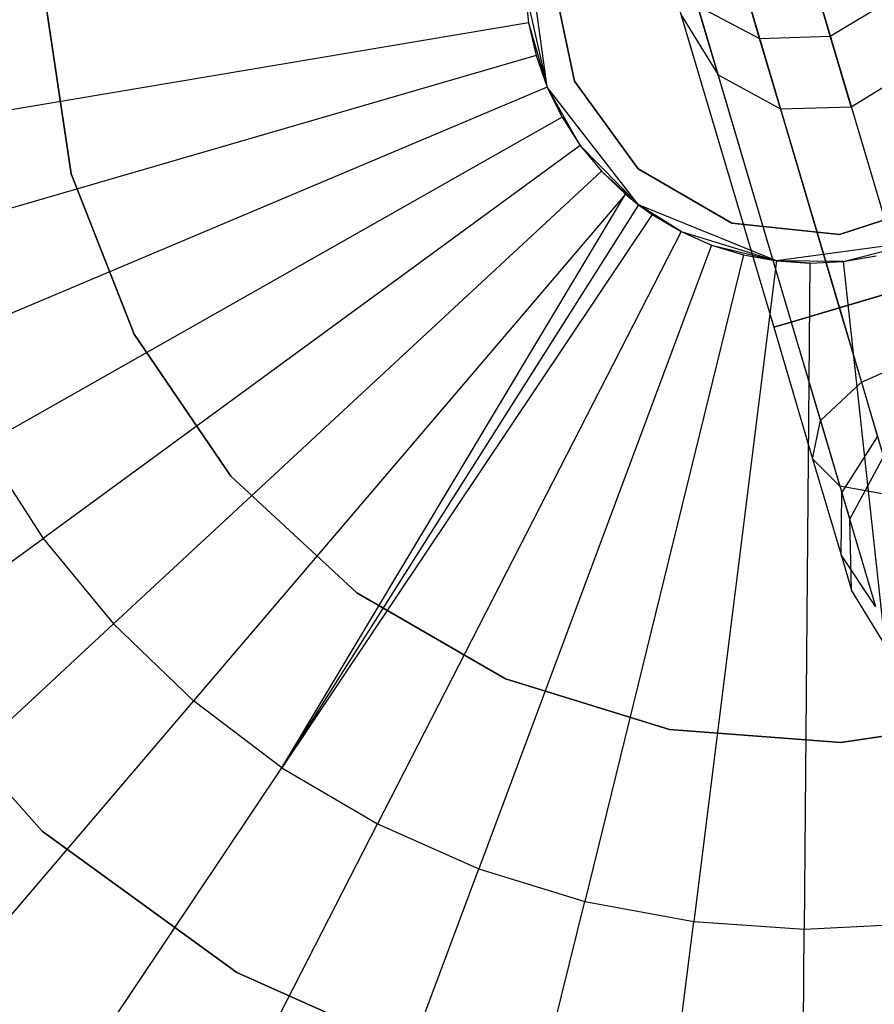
# Model space of a CAD drawing. Extents: x 0.4 to 55.5, y 0.4 to 55.5.
# Tile 26 of 103: x 26.5 to 28, y 26 to 27.8. Entities that reach past the tile are written whole.
import ezdxf

# ---------------------------------------------------------------- set-up
doc = ezdxf.new("R2010")
doc.units = 0
doc.header["$LTSCALE"] = 2.54
doc.layers.get('0').update_dxf_attribs({"color": 13, "linetype": 'CONTINUOUS'})

# ---------------------------------------------------------------- blocks, each defined once
blk = doc.blocks.new('M_STL')
at = {"color": 0}
for p, q in [((27.8267, 27.808, 18.3274), (27.4293, 29.1486, 12.2697)), ((27.8267, 27.808, 18.3274), (27.4293, 29.1486, 12.2697)), ((27.9558, 27.8123, 18.3199), (27.5584, 29.1529, 12.2622)), ((27.9558, 27.8123, 18.3199), (27.5584, 29.1529, 12.2622)), ((27.5948, 29.0301, 10.0273), (28.0922, 27.3523, 10.0269)), ((27.5948, 29.0301, 10.0273), (28.0922, 27.3523, 10.0269)), ((27.5948, 29.03, 10.5273), (28.0922, 27.3522, 10.5269)), ((27.5948, 29.03, 10.5273), (28.0922, 27.3522, 10.5269)), ((27.475, 28.9946, 10.0608), (27.9723, 27.3168, 10.0604)), ((27.475, 28.9946, 10.0608), (27.9723, 27.3168, 10.0604)), ((27.475, 28.9945, 10.4938), (27.9724, 27.3167, 10.4934)), ((27.475, 28.9945, 10.4938), (27.9724, 27.3167, 10.4934)), ((27.3872, 28.9686, 10.1523), (27.8846, 27.2907, 10.1519)), ((27.3872, 28.9686, 10.1523), (27.8846, 27.2907, 10.1519)), ((27.3872, 28.9685, 10.4023), (27.8846, 27.2907, 10.4019)), ((27.3872, 28.9685, 10.4023), (27.8846, 27.2907, 10.4019)), ((27.3551, 28.959, 10.2773), (27.8525, 27.2812, 10.2769)), ((27.3551, 28.959, 10.2773), (27.8525, 27.2812, 10.2769)), ((27.4392, 27.7191, 202.0566), (27.4021, 27.9883, 202.0566)), ((27.4392, 27.7191, 202.0566), (27.4021, 27.9883, 202.0566)), ((27.4891, 27.7298, 32.5191), (27.448, 27.923, 32.5191)), ((27.448, 27.923, 31.7191), (27.4891, 27.7298, 31.7191)), ((27.4891, 27.7298, 32.5191), (27.448, 27.923, 32.5191)), ((27.448, 27.923, 31.7191), (27.4891, 27.7298, 31.7191)), ((27.3987, 27.8969, 198.9156), (27.4052, 27.8362, 198.9156)), ((27.3987, 27.8969, 198.9156), (27.4052, 27.8362, 198.9156)), ((27.3987, 27.8969, 198.9156), (27.4392, 27.7191, 202.0566)), ((27.3987, 27.8969, 198.9156), (27.4392, 27.7191, 202.0566)), ((27.9558, 27.8123, 18.3199), (28.0664, 27.8791, 18.3274)), ((27.9558, 27.8123, 18.3199), (28.0664, 27.8791, 18.3274)), ((26.524, 27.8708, 31.8291), (26.5707, 27.5608, 31.8291)), ((26.5707, 27.5608, 32.0291), (26.524, 27.8708, 32.0291)), ((26.5707, 27.5608, 32.0291), (26.524, 27.8708, 32.0291)), ((26.524, 27.8708, 31.8291), (26.5707, 27.5608, 31.8291)), ((27.751, 27.7416, 19.5007), (27.7136, 27.8675, 18.348)), ((27.7136, 27.8675, 18.348), (27.8267, 27.808, 18.3274)), ((27.751, 27.7416, 19.5007), (27.7136, 27.8675, 18.348)), ((27.7136, 27.8675, 18.348), (27.8267, 27.808, 18.3274)), ((27.6833, 27.8519, 199.7188), (27.751, 27.7416, 199.7188)), ((27.6833, 27.8519, 19.5007), (27.751, 27.7416, 19.5007)), ((27.6833, 27.8519, 199.7188), (27.751, 27.7416, 199.7188)), ((27.6833, 27.8519, 19.5007), (27.751, 27.7416, 19.5007)), ((27.4052, 27.8362, 198.9156), (26.2075, 27.6353, 199.0052)), ((27.4052, 27.8362, 198.9156), (26.2075, 27.6353, 199.0052)), ((27.4052, 27.8362, 198.9156), (27.4188, 27.7766, 198.9156)), ((27.4052, 27.8362, 198.9156), (27.4188, 27.7766, 198.9156)), ((27.4052, 27.8362, 198.9156), (27.4392, 27.7191, 202.0566)), ((27.4052, 27.8362, 198.9156), (27.4392, 27.7191, 202.0566)), ((27.8267, 27.808, 18.3274), (27.9558, 27.8123, 18.3199)), ((27.8267, 27.808, 18.3274), (27.9558, 27.8123, 18.3199)), ((27.8647, 27.6799, 19.5007), (27.8267, 27.808, 18.3274)), ((27.8647, 27.6799, 19.5007), (27.8267, 27.808, 18.3274)), ((27.9941, 27.6833, 19.5007), (27.9558, 27.8123, 18.3199)), ((27.9941, 27.6833, 19.5007), (27.9558, 27.8123, 18.3199)), ((27.4188, 27.7766, 198.9156), (26.2525, 27.4381, 199.0052)), ((27.4188, 27.7766, 198.9156), (26.2525, 27.4381, 199.0052)), ((27.4188, 27.7766, 198.9156), (27.4392, 27.7191, 198.9156)), ((27.4188, 27.7766, 198.9156), (27.4392, 27.7191, 198.9156)), ((27.4188, 27.7766, 198.9156), (27.4392, 27.7191, 202.0566)), ((27.4188, 27.7766, 198.9156), (27.4392, 27.7191, 202.0566)), ((27.9941, 27.6833, 199.7188), (28.1044, 27.751, 199.7188)), ((27.9941, 27.6833, 19.5007), (28.1044, 27.751, 19.5007)), ((27.9941, 27.6833, 199.7188), (28.1044, 27.751, 199.7188)), ((27.9941, 27.6833, 19.5007), (28.1044, 27.751, 19.5007)), ((27.6052, 27.57, 32.5191), (27.4891, 27.7298, 32.5191)), ((27.4891, 27.7298, 31.7191), (27.6052, 27.57, 31.7191)), ((27.4891, 27.7298, 32.5191), (27.4891, 27.7298, 31.7191)), ((27.4891, 27.7298, 32.5191), (27.4891, 27.7298, 31.7191)), ((27.6052, 27.57, 32.5191), (27.4891, 27.7298, 32.5191)), ((27.4891, 27.7298, 31.7191), (27.6052, 27.57, 31.7191)), ((27.751, 27.7416, 199.7188), (27.8647, 27.6799, 199.7188)), ((27.751, 27.7416, 199.7188), (27.751, 27.7416, 19.5007)), ((27.751, 27.7416, 19.5007), (27.8647, 27.6799, 19.5007)), ((27.751, 27.7416, 199.7188), (27.8647, 27.6799, 199.7188)), ((27.751, 27.7416, 199.7188), (27.751, 27.7416, 19.5007)), ((27.751, 27.7416, 19.5007), (27.8647, 27.6799, 19.5007)), ((27.4392, 27.7191, 198.9156), (26.3201, 27.2474, 199.0052)), ((27.4392, 27.7191, 198.9156), (26.3201, 27.2474, 199.0052)), ((27.4392, 27.7191, 198.9156), (27.4662, 27.6643, 198.9156)), ((27.606, 27.5045, 202.0566), (27.4392, 27.7191, 202.0566)), ((27.4993, 27.613, 198.9156), (27.4392, 27.7191, 202.0566)), ((27.606, 27.5045, 202.0566), (27.4392, 27.7191, 202.0566)), ((27.4662, 27.6643, 198.9156), (27.4392, 27.7191, 202.0566)), ((27.4993, 27.613, 198.9156), (27.4392, 27.7191, 202.0566)), ((27.4662, 27.6643, 198.9156), (27.4392, 27.7191, 202.0566)), ((27.4392, 27.7191, 198.9156), (27.4662, 27.6643, 198.9156)), ((27.4392, 27.7191, 198.9156), (27.4392, 27.7191, 202.0566)), ((27.4392, 27.7191, 198.9156), (27.4392, 27.7191, 202.0566)), ((27.8647, 27.6799, 199.7188), (27.9941, 27.6833, 199.7188)), ((27.8647, 27.6799, 19.5007), (27.9941, 27.6833, 19.5007)), ((27.8647, 27.6799, 199.7188), (27.9941, 27.6833, 199.7188)), ((27.8647, 27.6799, 19.5007), (27.9941, 27.6833, 19.5007)), ((27.8647, 27.6799, 199.7188), (27.8647, 27.6799, 19.5007)), ((27.8647, 27.6799, 199.7188), (27.8647, 27.6799, 19.5007)), ((27.9941, 27.6833, 199.7188), (27.9941, 27.6833, 19.5007)), ((27.9941, 27.6833, 199.7188), (27.9941, 27.6833, 19.5007)), ((27.4662, 27.6643, 198.9156), (26.4094, 27.0659, 199.0052)), ((27.4662, 27.6643, 198.9156), (26.4094, 27.0659, 199.0052)), ((27.4662, 27.6643, 198.9156), (27.4993, 27.613, 198.9156)), ((27.4662, 27.6643, 198.9156), (27.4993, 27.613, 198.9156)), ((27.4993, 27.613, 198.9156), (26.5191, 26.896, 199.0052)), ((27.4993, 27.613, 198.9156), (26.5191, 26.896, 199.0052)), ((27.4993, 27.613, 198.9156), (27.5381, 27.5659, 198.9156)), ((27.4993, 27.613, 198.9156), (27.5381, 27.5659, 198.9156)), ((27.4993, 27.613, 198.9156), (27.606, 27.5045, 202.0566)), ((27.4993, 27.613, 198.9156), (27.606, 27.5045, 202.0566)), ((27.7762, 27.4713, 32.5191), (27.6052, 27.57, 32.5191)), ((27.6052, 27.57, 31.7191), (27.7762, 27.4713, 31.7191)), ((27.6052, 27.57, 32.5191), (27.6052, 27.57, 31.7191)), ((27.6052, 27.57, 32.5191), (27.6052, 27.57, 31.7191)), ((27.7762, 27.4713, 32.5191), (27.6052, 27.57, 32.5191)), ((27.6052, 27.57, 31.7191), (27.7762, 27.4713, 31.7191)), ((26.5707, 27.5608, 31.8291), (26.6852, 27.2689, 31.8291)), ((26.6852, 27.2689, 32.0291), (26.5707, 27.5608, 32.0291)), ((26.5707, 27.5608, 32.0291), (26.5707, 27.5608, 31.8291)), ((26.5707, 27.5608, 32.0291), (26.5707, 27.5608, 31.8291)), ((26.6852, 27.2689, 32.0291), (26.5707, 27.5608, 32.0291)), ((26.5707, 27.5608, 31.8291), (26.6852, 27.2689, 31.8291)), ((27.5381, 27.5659, 198.9156), (26.6478, 26.74, 199.0052)), ((27.5381, 27.5659, 198.9156), (26.6478, 26.74, 199.0052)), ((27.5381, 27.5659, 198.9156), (27.5822, 27.5237, 198.9156)), ((27.5381, 27.5659, 198.9156), (27.5822, 27.5237, 198.9156)), ((27.5381, 27.5659, 198.9156), (27.606, 27.5045, 202.0566)), ((27.5381, 27.5659, 198.9156), (27.606, 27.5045, 202.0566)), ((27.5822, 27.5237, 198.9156), (26.7938, 26.5999, 199.0052)), ((27.5822, 27.5237, 198.9156), (26.7938, 26.5999, 199.0052)), ((26.955, 26.4778, 199.0052), (27.5822, 27.5237, 198.9156)), ((26.955, 26.4778, 199.0052), (27.5822, 27.5237, 198.9156)), ((27.5822, 27.5237, 198.9156), (27.606, 27.5045, 198.9156)), ((27.5822, 27.5237, 198.9156), (27.606, 27.5045, 198.9156)), ((27.5822, 27.5237, 198.9156), (27.606, 27.5045, 202.0566)), ((27.5822, 27.5237, 198.9156), (27.606, 27.5045, 202.0566)), ((27.606, 27.5045, 198.9156), (26.955, 26.4778, 199.0052)), ((27.606, 27.5045, 198.9156), (26.955, 26.4778, 199.0052)), ((27.606, 27.5045, 198.9156), (27.6308, 27.4868, 198.9156)), ((27.8577, 27.4021, 202.0566), (27.606, 27.5045, 202.0566)), ((27.606, 27.5045, 202.0566), (27.606, 27.5045, 198.9156)), ((27.6835, 27.4558, 198.9156), (27.606, 27.5045, 202.0566)), ((27.8577, 27.4021, 202.0566), (27.606, 27.5045, 202.0566)), ((27.6835, 27.4558, 198.9156), (27.606, 27.5045, 202.0566)), ((27.6308, 27.4868, 198.9156), (27.606, 27.5045, 202.0566)), ((27.6308, 27.4868, 198.9156), (27.606, 27.5045, 202.0566)), ((27.606, 27.5045, 198.9156), (27.6308, 27.4868, 198.9156)), ((27.606, 27.5045, 202.0566), (27.606, 27.5045, 198.9156)), ((28.1605, 27.5116, 32.5191), (27.9727, 27.4506, 32.5191)), ((27.9727, 27.4506, 31.7191), (28.1605, 27.5116, 31.7191)), ((28.1605, 27.5116, 32.5191), (27.9727, 27.4506, 32.5191)), ((27.9727, 27.4506, 31.7191), (28.1605, 27.5116, 31.7191)), ((27.6308, 27.4868, 198.9156), (26.955, 26.4778, 199.0052)), ((27.6308, 27.4868, 198.9156), (26.955, 26.4778, 199.0052)), ((27.6308, 27.4868, 198.9156), (27.6835, 27.4558, 198.9156)), ((27.6308, 27.4868, 198.9156), (27.6835, 27.4558, 198.9156)), ((27.9727, 27.4506, 32.5191), (27.7762, 27.4713, 32.5191)), ((27.7762, 27.4713, 31.7191), (27.9727, 27.4506, 31.7191)), ((27.7762, 27.4713, 32.5191), (27.7762, 27.4713, 31.7191)), ((27.7762, 27.4713, 32.5191), (27.7762, 27.4713, 31.7191)), ((27.9727, 27.4506, 32.5191), (27.7762, 27.4713, 32.5191)), ((27.7762, 27.4713, 31.7191), (27.9727, 27.4506, 31.7191)), ((27.6835, 27.4558, 198.9156), (27.1293, 26.3752, 199.0052)), ((27.6835, 27.4558, 198.9156), (27.1293, 26.3752, 199.0052)), ((27.6835, 27.4558, 198.9156), (27.7393, 27.4312, 198.9156)), ((27.6835, 27.4558, 198.9156), (27.7393, 27.4312, 198.9156)), ((27.6835, 27.4558, 198.9156), (27.8577, 27.4021, 202.0566)), ((27.6835, 27.4558, 198.9156), (27.8577, 27.4021, 202.0566)), ((27.9727, 27.4506, 32.5191), (27.9727, 27.4506, 31.7191)), ((27.9727, 27.4506, 32.5191), (27.9727, 27.4506, 31.7191)), ((27.7393, 27.4312, 198.9156), (27.3144, 26.2935, 199.0052)), ((27.7393, 27.4312, 198.9156), (27.3144, 26.2935, 199.0052)), ((27.7393, 27.4312, 198.9156), (27.7977, 27.4132, 198.9156)), ((27.7393, 27.4312, 198.9156), (27.7977, 27.4132, 198.9156)), ((27.7393, 27.4312, 198.9156), (27.8577, 27.4021, 202.0566)), ((27.7393, 27.4312, 198.9156), (27.8577, 27.4021, 202.0566)), ((28.1269, 27.4392, 202.0566), (27.8577, 27.4021, 202.0566)), ((28.1269, 27.4392, 202.0566), (27.8577, 27.4021, 202.0566)), ((27.9796, 27.4011, 198.9156), (28.1269, 27.4392, 202.0566)), ((27.9796, 27.4011, 198.9156), (28.1269, 27.4392, 202.0566)), ((27.7977, 27.4132, 198.9156), (27.5077, 26.2339, 199.0052)), ((27.7977, 27.4132, 198.9156), (27.5077, 26.2339, 199.0052)), ((27.7977, 27.4132, 198.9156), (27.8577, 27.4021, 198.9156)), ((27.7977, 27.4132, 198.9156), (27.8577, 27.4021, 198.9156)), ((27.7977, 27.4132, 198.9156), (27.8577, 27.4021, 202.0566)), ((27.7977, 27.4132, 198.9156), (27.8577, 27.4021, 202.0566)), ((27.9796, 27.4011, 198.9156), (28.0398, 27.4112, 198.9156)), ((27.9796, 27.4011, 198.9156), (28.0398, 27.4112, 198.9156)), ((27.8577, 27.4021, 198.9156), (27.7066, 26.1971, 199.0052)), ((27.8577, 27.4021, 198.9156), (27.7066, 26.1971, 199.0052)), ((27.8577, 27.4021, 198.9156), (27.9186, 27.398, 198.9156)), ((27.9796, 27.4011, 198.9156), (27.8577, 27.4021, 202.0566)), ((27.9186, 27.398, 198.9156), (27.8577, 27.4021, 202.0566)), ((27.9796, 27.4011, 198.9156), (27.8577, 27.4021, 202.0566)), ((27.9186, 27.398, 198.9156), (27.8577, 27.4021, 202.0566)), ((27.8577, 27.4021, 198.9156), (27.9186, 27.398, 198.9156)), ((27.8577, 27.4021, 198.9156), (27.8577, 27.4021, 202.0566)), ((27.8577, 27.4021, 198.9156), (27.8577, 27.4021, 202.0566)), ((27.9186, 27.398, 198.9156), (27.9084, 26.1836, 199.0052)), ((27.9186, 27.398, 198.9156), (27.9084, 26.1836, 199.0052)), ((27.9186, 27.398, 198.9156), (27.9796, 27.4011, 198.9156)), ((27.9186, 27.398, 198.9156), (27.9796, 27.4011, 198.9156)), ((27.9796, 27.4011, 198.9156), (28.1105, 26.1937, 199.0052)), ((27.9796, 27.4011, 198.9156), (28.1105, 26.1937, 199.0052)), ((28.0922, 27.3523, 10.0269), (27.9723, 27.3168, 10.0604)), ((28.0922, 27.3523, 10.0269), (27.9723, 27.3168, 10.0604)), ((27.9724, 27.3167, 10.4934), (28.0922, 27.3522, 10.5269)), ((27.9724, 27.3167, 10.4934), (28.0922, 27.3522, 10.5269)), ((27.9723, 27.3168, 10.0604), (27.8846, 27.2907, 10.1519)), ((27.9723, 27.3168, 10.0604), (27.8846, 27.2907, 10.1519)), ((27.8846, 27.2907, 10.4019), (27.9724, 27.3167, 10.4934)), ((27.8846, 27.2907, 10.4019), (27.9724, 27.3167, 10.4934)), ((27.9723, 27.3168, 10.0604), (28.0126, 27.1809, 10.0224)), ((27.9723, 27.3168, 10.0604), (28.0126, 27.1809, 10.0224)), ((27.9724, 27.3167, 10.4934), (28.0742, 26.9733, 10.3974)), ((27.9724, 27.3167, 10.4934), (28.0742, 26.9733, 10.3974)), ((27.8846, 27.2907, 10.1519), (27.8525, 27.2812, 10.2769)), ((27.8525, 27.2812, 10.2769), (27.8846, 27.2907, 10.4019)), ((27.8525, 27.2812, 10.2769), (27.8846, 27.2907, 10.4019)), ((27.8846, 27.2907, 10.1519), (27.8525, 27.2812, 10.2769)), ((27.8525, 27.2812, 10.2769), (27.9236, 27.0415, 10.2099)), ((27.8525, 27.2812, 10.2769), (27.9236, 27.0415, 10.2099)), ((27.8846, 27.2907, 10.4019), (27.9734, 26.9911, 10.3181)), ((27.8846, 27.2907, 10.4019), (27.9734, 26.9911, 10.3181)), ((27.8846, 27.2907, 10.1519), (27.9379, 27.111, 10.1016)), ((27.8846, 27.2907, 10.1519), (27.9379, 27.111, 10.1016)), ((26.6852, 27.2689, 31.8291), (26.8618, 27.0099, 31.8291)), ((26.8618, 27.0099, 32.0291), (26.6852, 27.2689, 32.0291)), ((26.6852, 27.2689, 32.0291), (26.6852, 27.2689, 31.8291)), ((26.6852, 27.2689, 32.0291), (26.6852, 27.2689, 31.8291)), ((26.8618, 27.0099, 32.0291), (26.6852, 27.2689, 32.0291)), ((26.6852, 27.2689, 31.8291), (26.8618, 27.0099, 31.8291)), ((28.0126, 27.1809, 10.0224), (28.1277, 27.2325, 9.9934)), ((28.0126, 27.1809, 10.0224), (28.1277, 27.2325, 9.9934)), ((27.9379, 27.111, 10.1016), (28.0126, 27.1809, 10.0224)), ((27.9379, 27.111, 10.1016), (28.0126, 27.1809, 10.0224)), ((28.0126, 27.1809, 10.0224), (28.0421, 27.0814, 9.9186)), ((28.0126, 27.1809, 10.0224), (28.0421, 27.0814, 9.9186)), ((27.9236, 27.0415, 10.2099), (27.9379, 27.111, 10.1016)), ((27.9236, 27.0415, 10.2099), (27.9379, 27.111, 10.1016)), ((27.9379, 27.111, 10.1016), (27.9769, 26.9794, 9.9644)), ((27.9379, 27.111, 10.1016), (27.9769, 26.9794, 9.9644)), ((26.4094, 27.0659, 199.0052), (26.5191, 26.896, 199.0052)), ((26.4094, 27.0659, 199.0052), (26.5191, 26.896, 199.0052)), ((27.9769, 26.9794, 9.9644), (28.0421, 27.0814, 9.9186)), ((27.9769, 26.9794, 9.9644), (28.0421, 27.0814, 9.9186)), ((27.9734, 26.9911, 10.3181), (27.9236, 27.0415, 10.2099)), ((27.9236, 27.0415, 10.2099), (27.9756, 26.8661, 10.0269)), ((27.9236, 27.0415, 10.2099), (27.9756, 26.8661, 10.0269)), ((27.9734, 26.9911, 10.3181), (27.9236, 27.0415, 10.2099)), ((27.9912, 26.9313, 9.7769), (28.0529, 27.045, 9.7769)), ((27.9912, 26.9313, 9.7769), (28.0529, 27.045, 9.7769)), ((26.8618, 27.0099, 31.8291), (27.0916, 26.7966, 31.8291)), ((27.0916, 26.7966, 32.0291), (26.8618, 27.0099, 32.0291)), ((26.8618, 27.0099, 32.0291), (26.8618, 27.0099, 31.8291)), ((26.8618, 27.0099, 32.0291), (26.8618, 27.0099, 31.8291)), ((27.0916, 26.7966, 32.0291), (26.8618, 27.0099, 32.0291)), ((26.8618, 27.0099, 31.8291), (27.0916, 26.7966, 31.8291)), ((28.0742, 26.9733, 10.3974), (27.9734, 26.9911, 10.3181)), ((27.9734, 26.9911, 10.3181), (28.0384, 26.7719, 10.0894)), ((27.9734, 26.9911, 10.3181), (28.0384, 26.7719, 10.0894)), ((28.0742, 26.9733, 10.3974), (27.9734, 26.9911, 10.3181)), ((27.9756, 26.8661, 10.0269), (27.9769, 26.9794, 9.9644)), ((27.9756, 26.8661, 10.0269), (27.9769, 26.9794, 9.9644)), ((27.9769, 26.9794, 9.9644), (27.9912, 26.9313, 9.7769)), ((27.9769, 26.9794, 9.9644), (27.9912, 26.9313, 9.7769)), ((27.9946, 26.8019, 9.7769), (27.9912, 26.9313, 9.7769)), ((27.9946, 26.8019, 9.7769), (27.9912, 26.9313, 9.7769)), ((25.5477, 26.1854, 199.1905), (26.5191, 26.896, 199.0052)), ((25.5477, 26.1854, 199.1905), (26.5191, 26.896, 199.0052)), ((26.5191, 26.896, 199.0052), (26.6478, 26.74, 199.0052)), ((26.5191, 26.896, 199.0052), (26.6478, 26.74, 199.0052)), ((28.0384, 26.7719, 10.0894), (27.9756, 26.8661, 10.0269)), ((27.9756, 26.8661, 10.0269), (27.9946, 26.8019, 9.7769)), ((27.9756, 26.8661, 10.0269), (27.9946, 26.8019, 9.7769)), ((28.0384, 26.7719, 10.0894), (27.9756, 26.8661, 10.0269)), ((27.0916, 26.7966, 31.8291), (27.3631, 26.6399, 31.8291)), ((27.3631, 26.6399, 32.0291), (27.0916, 26.7966, 32.0291)), ((27.0916, 26.7966, 32.0291), (27.0916, 26.7966, 31.8291)), ((27.0916, 26.7966, 32.0291), (27.0916, 26.7966, 31.8291)), ((27.3631, 26.6399, 32.0291), (27.0916, 26.7966, 32.0291)), ((27.0916, 26.7966, 31.8291), (27.3631, 26.6399, 31.8291)), ((28.0622, 26.6916, 9.7769), (27.9946, 26.8019, 9.7769)), ((28.0622, 26.6916, 9.7769), (27.9946, 26.8019, 9.7769)), ((25.7655, 25.9214, 199.1905), (26.6478, 26.74, 199.0052)), ((25.7655, 25.9214, 199.1905), (26.6478, 26.74, 199.0052)), ((26.6478, 26.74, 199.0052), (26.7938, 26.5999, 199.0052)), ((26.6478, 26.74, 199.0052), (26.7938, 26.5999, 199.0052)), ((26.5178, 26.3624, 10.7551), (26.2241, 26.6887, 10.7551)), ((26.2241, 26.6887, 10.5551), (26.5178, 26.3624, 10.5551)), ((26.2241, 26.6887, 10.5551), (26.5178, 26.3624, 10.5551)), ((26.5178, 26.3624, 10.7551), (26.2241, 26.6887, 10.7551)), ((27.3631, 26.6399, 31.8291), (27.6626, 26.5474, 31.8291)), ((27.6626, 26.5474, 32.0291), (27.3631, 26.6399, 32.0291)), ((27.3631, 26.6399, 32.0291), (27.3631, 26.6399, 31.8291)), ((27.3631, 26.6399, 32.0291), (27.3631, 26.6399, 31.8291)), ((27.6626, 26.5474, 32.0291), (27.3631, 26.6399, 32.0291)), ((27.3631, 26.6399, 31.8291), (27.6626, 26.5474, 31.8291)), ((26.7938, 26.5999, 199.0052), (26.0124, 25.6844, 199.1905)), ((26.7938, 26.5999, 199.0052), (26.0124, 25.6844, 199.1905)), ((26.955, 26.4778, 199.0052), (26.7938, 26.5999, 199.0052)), ((26.955, 26.4778, 199.0052), (26.7938, 26.5999, 199.0052)), ((27.9753, 26.524, 31.8291), (28.2853, 26.5707, 31.8291)), ((28.2853, 26.5707, 32.0291), (27.9753, 26.524, 32.0291)), ((28.2853, 26.5707, 32.0291), (27.9753, 26.524, 32.0291)), ((27.9753, 26.524, 31.8291), (28.2853, 26.5707, 31.8291)), ((27.6626, 26.5474, 31.8291), (27.9753, 26.524, 31.8291)), ((27.9753, 26.524, 32.0291), (27.6626, 26.5474, 32.0291)), ((27.6626, 26.5474, 32.0291), (27.6626, 26.5474, 31.8291)), ((27.6626, 26.5474, 32.0291), (27.6626, 26.5474, 31.8291)), ((27.9753, 26.524, 32.0291), (27.6626, 26.5474, 32.0291)), ((27.6626, 26.5474, 31.8291), (27.9753, 26.524, 31.8291)), ((27.9753, 26.524, 32.0291), (27.9753, 26.524, 31.8291)), ((27.9753, 26.524, 32.0291), (27.9753, 26.524, 31.8291)), ((26.2852, 25.4778, 199.1905), (26.955, 26.4778, 199.0052)), ((26.2852, 25.4778, 199.1905), (26.955, 26.4778, 199.0052)), ((26.955, 26.4778, 199.0052), (27.1293, 26.3752, 199.0052)), ((26.955, 26.4778, 199.0052), (27.1293, 26.3752, 199.0052)), ((26.5802, 25.3042, 199.1905), (27.1293, 26.3752, 199.0052)), ((26.5802, 25.3042, 199.1905), (27.1293, 26.3752, 199.0052)), ((27.1293, 26.3752, 199.0052), (27.3144, 26.2935, 199.0052)), ((27.1293, 26.3752, 199.0052), (27.3144, 26.2935, 199.0052)), ((26.873, 26.1043, 10.7551), (26.5178, 26.3624, 10.7551)), ((26.5178, 26.3624, 10.5551), (26.873, 26.1043, 10.5551)), ((26.5178, 26.3624, 10.5551), (26.873, 26.1043, 10.5551)), ((26.5178, 26.3624, 10.5551), (26.5178, 26.3624, 10.7551)), ((26.873, 26.1043, 10.7551), (26.5178, 26.3624, 10.7551)), ((26.5178, 26.3624, 10.5551), (26.5178, 26.3624, 10.7551)), ((26.8933, 25.166, 199.1905), (27.3144, 26.2935, 199.0052)), ((26.8933, 25.166, 199.1905), (27.3144, 26.2935, 199.0052)), ((27.3144, 26.2935, 199.0052), (27.5077, 26.2339, 199.0052)), ((27.3144, 26.2935, 199.0052), (27.5077, 26.2339, 199.0052)), ((27.2203, 25.0651, 199.1905), (27.5077, 26.2339, 199.0052)), ((27.2203, 25.0651, 199.1905), (27.5077, 26.2339, 199.0052)), ((27.5077, 26.2339, 199.0052), (27.7066, 26.1971, 199.0052)), ((27.5077, 26.2339, 199.0052), (27.7066, 26.1971, 199.0052)), ((27.5569, 25.0028, 199.1905), (27.7066, 26.1971, 199.0052)), ((27.5569, 25.0028, 199.1905), (27.7066, 26.1971, 199.0052)), ((27.7066, 26.1971, 199.0052), (27.9084, 26.1836, 199.0052)), ((27.7066, 26.1971, 199.0052), (27.9084, 26.1836, 199.0052)), ((27.9084, 26.1836, 199.0052), (28.1105, 26.1937, 199.0052)), ((27.9084, 26.1836, 199.0052), (28.1105, 26.1937, 199.0052)), ((27.8984, 24.9801, 199.1905), (27.9084, 26.1836, 199.0052)), ((27.8984, 24.9801, 199.1905), (27.9084, 26.1836, 199.0052)), ((27.2741, 25.9258, 10.7551), (26.873, 26.1043, 10.7551)), ((26.873, 26.1043, 10.5551), (27.2741, 25.9258, 10.5551)), ((26.873, 26.1043, 10.5551), (27.2741, 25.9258, 10.5551)), ((26.873, 26.1043, 10.5551), (26.873, 26.1043, 10.7551)), ((27.2741, 25.9258, 10.7551), (26.873, 26.1043, 10.7551)), ((26.873, 26.1043, 10.5551), (26.873, 26.1043, 10.7551))]:
    blk.add_line(p, q, dxfattribs=at)

msp = doc.modelspace()

# ---------------------------------------------------------------- block references
at = {"color": 0}
msp.add_blockref('M_STL', (0, 0), dxfattribs=at)

doc.saveas('drawing.dxf')
